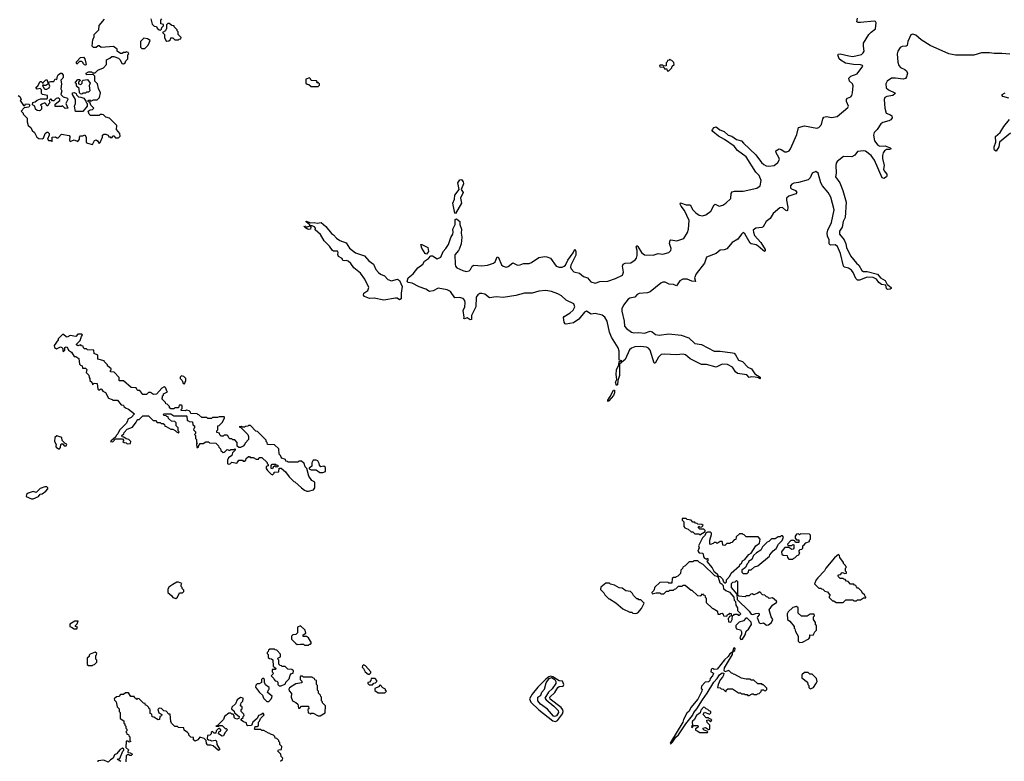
# Model space of a CAD drawing. Extents: x 2710666 to 2828562, y 857017 to 964538.
# Tile 57 of 138: x 2729244 to 2739410, y 897092 to 904749. Entities that reach past the tile are written whole.
import ezdxf

# ---------------------------------------------------------------- set-up
doc = ezdxf.new("R2010")
doc.units = 0

msp = doc.modelspace()

# ---------------------------------------------------------------- linework, layer by layer
at = {"layer": '0CON05XD'}
for points in [[(2729227, 903967), (2729246, 903956), (2729258, 903925), (2729250, 903915), (2729282, 903862), (2729298, 903862), (2729305, 903880), (2729338, 903878), (2729350, 903865), (2729340, 903845), (2729292, 903838), (2729260, 903805), (2729280, 903785), (2729280, 903775), (2729322, 903732), (2729320, 903695), (2729330, 903655), (2729360, 903635), (2729372, 903605), (2729398, 903585), (2729422, 903535), (2729443, 903523), (2729475, 903520), (2729490, 903525), (2729508, 903575), (2729523, 903587), (2729535, 903588), (2729548, 903575), (2729550, 903555), (2729530, 903515), (2729543, 903503), (2729565, 903500), (2729575, 903490), (2729580, 903495), (2729580, 903535), (2729615, 903540), (2729628, 903528), (2729642, 903528), (2729675, 903568), (2729755, 903552), (2729763, 903543), (2729758, 903505), (2729765, 903490), (2729805, 903508), (2729845, 903492), (2729862, 903515), (2729860, 903535), (2729872, 903548), (2729895, 903550), (2729915, 903560), (2729930, 903535), (2729932, 903482), (2729943, 903473), (2729995, 903460), (2730015, 903502), (2730035, 903510), (2730049, 903499), (2730065, 903470), (2730075, 903480), (2730100, 903535), (2730100, 903555), (2730113, 903567), (2730135, 903567), (2730157, 903557), (2730165, 903540), (2730178, 903538), (2730185, 903530), (2730198, 903532), (2730205, 903550), (2730215, 903550), (2730235, 903530), (2730265, 903530), (2730275, 903540), (2730280, 903545), (2730278, 903575), (2730242, 903615), (2730247, 903657), (2730173, 903733), (2730135, 903742), (2730110, 903765), (2730095, 903770), (2730075, 903770), (2730065, 903760), (2729975, 903760), (2729962, 903772), (2729950, 903805), (2729973, 903817), (2729995, 903820), (2730010, 903835), (2729980, 903865), (2729968, 903898), (2729952, 903902), (2729950, 903915), (2729965, 903920), (2729972, 903912), (2729985, 903910), (2730005, 903920), (2730045, 903920), (2730068, 903945), (2730080, 903995), (2730058, 904038), (2730047, 904087), (2730020, 904115), (2730020, 904165), (2730002, 904182), (2729935, 904180), (2729930, 904195), (2729955, 904210), (2729985, 904210), (2729995, 904200), (2730025, 904200), (2730052, 904228), (2730108, 904252), (2730140, 904285), (2730140, 904335), (2730175, 904350), (2730195, 904370), (2730215, 904370), (2730265, 904352), (2730282, 904335), (2730298, 904298), (2730315, 904292), (2730332, 904305), (2730340, 904325), (2730360, 904345), (2730360, 904385), (2730370, 904395), (2730365, 904410), (2730345, 904418), (2730335, 904410), (2730315, 904410), (2730302, 904398), (2730285, 904398), (2730250, 904425), (2730250, 904445), (2730212, 904472), (2730085, 904460), (2730065, 904480), (2730055, 904480), (2730035, 904460), (2730005, 904460), (2729992, 904475), (2729998, 904545), (2730012, 904568), (2730013, 904597), (2730060, 904645), (2730065, 904690), (2730120, 904755)], [(2730598, 904758), (2730613, 904703), (2730633, 904683), (2730658, 904678), (2730665, 904660), (2730683, 904643), (2730698, 904642), (2730708, 904652), (2730712, 904668), (2730730, 904685), (2730728, 904698), (2730700, 904705), (2730700, 904745), (2730712, 904758)], [(2733832, 901678), (2733822, 901745), (2733839, 901785), (2733844, 901825), (2733840, 901850), (2733821, 901871), (2733785, 901882), (2733735, 901878), (2733691, 901941), (2733659, 901959), (2733564, 901976), (2733512, 901948), (2733475, 901944), (2733437, 901967), (2733369, 901989), (2733295, 902027), (2733255, 902034), (2733244, 902045), (2733256, 902085), (2733306, 902125), (2733354, 902186), (2733406, 902224), (2733423, 902257), (2733465, 902282), (2733490, 902310), (2733505, 902312), (2733555, 902278), (2733592, 902298), (2733615, 902354), (2733645, 902385), (2733672, 902428), (2733695, 902500), (2733716, 902535), (2733719, 902555), (2733715, 902585), (2733741, 902635), (2733739, 902671), (2733740, 902685), (2733755, 902693), (2733787, 902665), (2733788, 902635), (2733806, 902585), (2733801, 902545), (2733810, 902505), (2733801, 902435), (2733785, 902387), (2733775, 902366), (2733738, 902322), (2733740, 902225), (2733744, 902205), (2733758, 902188), (2733819, 902159), (2733855, 902150), (2733885, 902156), (2733900, 902170), (2733917, 902205), (2733933, 902215), (2734015, 902209), (2734075, 902215), (2734135, 902235), (2734153, 902247), (2734175, 902300), (2734188, 902295), (2734218, 902218), (2734235, 902204), (2734265, 902195), (2734289, 902201), (2734335, 902239), (2734385, 902215), (2734412, 902218), (2734445, 902232), (2734505, 902232), (2734529, 902241), (2734605, 902294), (2734665, 902304), (2734685, 902302), (2734726, 902286), (2734784, 902204), (2734815, 902194), (2734846, 902194), (2734867, 902203), (2734879, 902215), (2734902, 902265), (2734960, 902340), (2734975, 902380), (2734987, 902355), (2734986, 902316), (2734934, 902215), (2734930, 902195), (2734937, 902175), (2734965, 902147), (2735025, 902132), (2735065, 902097), (2735105, 902082), (2735142, 902042), (2735185, 902027), (2735235, 902046), (2735315, 902048), (2735394, 902076), (2735468, 902112), (2735478, 902142), (2735469, 902205), (2735476, 902225), (2735495, 902236), (2735555, 902239), (2735599, 902271), (2735613, 902287), (2735620, 902315), (2735620, 902365), (2735608, 902405), (2735614, 902416), (2735625, 902408), (2735665, 902345), (2735695, 902321), (2735785, 902319), (2735835, 902334), (2735885, 902329), (2735945, 902345), (2735968, 902365), (2735971, 902385), (2735952, 902438), (2735959, 902471), (2735965, 902476), (2736027, 902467), (2736102, 902488), (2736140, 902550), (2736149, 902585), (2736157, 902675), (2736109, 902779), (2736073, 902825), (2736063, 902845), (2736065, 902858), (2736125, 902836), (2736165, 902837), (2736195, 902785), (2736224, 902754), (2736260, 902730), (2736295, 902722), (2736327, 902733), (2736378, 902772), (2736415, 902837), (2736425, 902844), (2736465, 902823), (2736505, 902835), (2736536, 902854), (2736587, 902903), (2736589, 902955), (2736599, 902971), (2736625, 902980), (2736715, 902980), (2736855, 903010), (2736888, 903035), (2736898, 903088), (2736879, 903139), (2736844, 903175), (2736743, 903333), (2736655, 903397), (2736622, 903442), (2736522, 903512), (2736459, 903545), (2736400, 903595), (2736394, 903605), (2736396, 903615), (2736415, 903636), (2736435, 903643), (2736472, 903612), (2736518, 903595), (2736558, 903558), (2736595, 903545), (2736645, 903513), (2736695, 903497), (2736717, 903473), (2736845, 903355), (2736904, 903274), (2736926, 903255), (2736951, 903241), (2736975, 903236), (2737035, 903245), (2737073, 903275), (2737087, 903305), (2737083, 903325), (2737053, 903375), (2737050, 903395), (2737085, 903415), (2737105, 903410), (2737145, 903385), (2737165, 903384), (2737187, 903395), (2737201, 903415), (2737266, 903565), (2737284, 903636), (2737345, 903652), (2737475, 903630), (2737495, 903634), (2737522, 903665), (2737535, 903725), (2737545, 903741), (2737575, 903748), (2737625, 903738), (2737685, 903749), (2737795, 903842), (2737800, 903855), (2737779, 903905), (2737780, 903925), (2737792, 903938), (2737825, 903952), (2737835, 903966), (2737844, 903995), (2737850, 904065), (2737841, 904085), (2737810, 904115), (2737806, 904145), (2737825, 904165), (2737889, 904191), (2737948, 904268), (2737945, 904276), (2737924, 904284), (2737853, 904287), (2737771, 904301), (2737725, 904326), (2737703, 904345), (2737691, 904385), (2737696, 904394), (2737715, 904395), (2737804, 904374), (2737845, 904370), (2737935, 904389), (2737953, 904405), (2737962, 904425), (2737955, 904475), (2737957, 904505), (2738011, 904595), (2738035, 904621), (2738081, 904655), (2738087, 904715), (2738079, 904729), (2738065, 904735), (2737925, 904721), (2737901, 904721), (2737888, 904728), (2737895, 904765)], [(2730765, 904528), (2730785, 904530), (2730800, 904545), (2730805, 904560), (2730825, 904560), (2730845, 904540), (2730885, 904540), (2730892, 904548), (2730908, 904552), (2730910, 904565), (2730880, 904595), (2730880, 904625), (2730870, 904635), (2730870, 904645), (2730840, 904675), (2730840, 904685), (2730815, 904690), (2730788, 904708), (2730775, 904710), (2730760, 904695), (2730760, 904655), (2730752, 904648), (2730748, 904632), (2730720, 904615), (2730740, 904595), (2730740, 904565), (2730754, 904534), (2730765, 904528)], [(2730535, 904450), (2730570, 904485), (2730590, 904535), (2730565, 904550), (2730525, 904558), (2730490, 904525), (2730490, 904465), (2730505, 904450), (2730535, 904450)], [(2739465, 904393), (2739385, 904401), (2739305, 904399), (2739255, 904408), (2739175, 904406), (2739095, 904383), (2738905, 904382), (2738837, 904395), (2738643, 904483), (2738552, 904542), (2738495, 904588), (2738465, 904599), (2738446, 904594), (2738412, 904525), (2738405, 904482), (2738395, 904474), (2738355, 904471), (2738335, 904461), (2738310, 904425), (2738302, 904395), (2738311, 904311), (2738321, 904275), (2738337, 904255), (2738384, 904235), (2738401, 904221), (2738411, 904195), (2738401, 904159), (2738389, 904141), (2738365, 904133), (2738285, 904146), (2738245, 904146), (2738200, 904115), (2738188, 904085), (2738190, 904045), (2738214, 904024), (2738279, 903995), (2738284, 903985), (2738257, 903965), (2738196, 903954), (2738176, 903944), (2738170, 903925), (2738177, 903835), (2738190, 903785), (2738236, 903765), (2738247, 903755), (2738251, 903735), (2738237, 903715), (2738217, 903703), (2738155, 903686), (2738136, 903674), (2738098, 903615), (2738066, 903584), (2738058, 903555), (2738069, 903499), (2738105, 903452), (2738125, 903443), (2738179, 903445), (2738231, 903425), (2738240, 903415), (2738225, 903407), (2738195, 903407), (2738174, 903396), (2738159, 903375), (2738153, 903347), (2738151, 903315), (2738169, 903245), (2738164, 903204), (2738169, 903189), (2738196, 903155), (2738198, 903135), (2738192, 903125), (2738165, 903108), (2738148, 903115), (2738070, 903300), (2738035, 903345), (2737975, 903390), (2737955, 903395), (2737895, 903388), (2737865, 903350), (2737835, 903334), (2737751, 903335), (2737683, 903285), (2737673, 903267), (2737669, 903245), (2737674, 903165), (2737667, 903125), (2737711, 903065), (2737742, 902985), (2737778, 902865), (2737765, 902705), (2737747, 902665), (2737735, 902607), (2737707, 902565), (2737708, 902535), (2737756, 902476), (2737775, 902435), (2737782, 902395), (2737820, 902310), (2737884, 902235), (2737909, 902215), (2737940, 902160), (2737955, 902150), (2737995, 902148), (2738101, 902121), (2738133, 902083), (2738180, 902055), (2738200, 902015), (2738208, 902012), (2738243, 901985), (2738243, 901975), (2738232, 901965), (2738203, 901963), (2738192, 901975), (2738188, 902008), (2738142, 902015), (2738115, 902037), (2738090, 902070), (2738055, 902086), (2737995, 902089), (2737915, 902059), (2737895, 902059), (2737875, 902077), (2737849, 902139), (2737832, 902162), (2737802, 902182), (2737758, 902195), (2737749, 902205), (2737719, 902335), (2737688, 902408), (2737665, 902424), (2737615, 902421), (2737601, 902435), (2737600, 902475), (2737585, 902515), (2737581, 902545), (2737589, 902575), (2737626, 902654), (2737652, 902785), (2737617, 902915), (2737590, 902965), (2737534, 903034), (2737516, 903066), (2737489, 903165), (2737465, 903180), (2737427, 903163), (2737406, 903115), (2737385, 903097), (2737285, 903069), (2737235, 903062), (2737215, 903052), (2737203, 903035), (2737202, 903012), (2737212, 903002), (2737254, 902984), (2737267, 902965), (2737258, 902952), (2737185, 902925), (2737162, 902905), (2737161, 902885), (2737176, 902814), (2737171, 902779), (2737165, 902774), (2737155, 902778), (2737120, 902810), (2737093, 902807), (2737023, 902747), (2736991, 902695), (2736952, 902665), (2736919, 902611), (2736905, 902604), (2736843, 902597), (2736818, 902575), (2736819, 902555), (2736832, 902522), (2736897, 902447), (2736941, 902375), (2736939, 902361), (2736935, 902356), (2736915, 902369), (2736870, 902410), (2736846, 902424), (2736795, 902434), (2736785, 902441), (2736729, 902539), (2736715, 902551), (2736695, 902535), (2736658, 902482), (2736600, 902450), (2736545, 902383), (2736519, 902371), (2736475, 902369), (2736434, 902336), (2736334, 902296), (2736316, 902235), (2736228, 902125), (2736211, 902085), (2736220, 902045), (2736185, 902048), (2736135, 902069), (2736091, 902069), (2736059, 902051), (2736025, 902001), (2735995, 902014), (2735949, 902019), (2735909, 902039), (2735885, 902040), (2735862, 902028), (2735755, 901939), (2735725, 901930), (2735640, 901920), (2735620, 901910), (2735594, 901885), (2735545, 901874), (2735527, 901863), (2735479, 901801), (2735462, 901765), (2735461, 901741), (2735485, 901637), (2735489, 901585), (2735509, 901559), (2735561, 901521), (2735584, 901514), (2735635, 901518), (2735695, 901511), (2735755, 901532), (2735775, 901526), (2735810, 901500), (2735845, 901490), (2735945, 901507), (2736075, 901492), (2736152, 901465), (2736215, 901404), (2736285, 901394), (2736415, 901326), (2736475, 901326), (2736605, 901309), (2736622, 901305), (2736635, 901290), (2736665, 901232), (2736705, 901220), (2736761, 901161), (2736800, 901145), (2736834, 901094), (2736888, 901058), (2736890, 901045), (2736885, 901042), (2736872, 901052), (2736838, 901058), (2736795, 901060), (2736775, 901053), (2736752, 901082), (2736655, 901096), (2736635, 901114), (2736602, 901162), (2736551, 901190), (2736497, 901193), (2736435, 901161), (2736335, 901188), (2736285, 901188), (2736165, 901246), (2736117, 901287), (2736095, 901296), (2736025, 901288), (2735903, 901297), (2735868, 901292), (2735838, 901265), (2735805, 901202), (2735795, 901202), (2735755, 901335), (2735737, 901357), (2735715, 901369), (2735654, 901374), (2735595, 901370), (2735562, 901358), (2735541, 901339), (2735495, 901240), (2735438, 901192), (2735438, 901075), (2735419, 901025), (2735415, 900980), (2735405, 900972), (2735396, 901005), (2735410, 901035), (2735402, 901085), (2735407, 901135), (2735430, 901185), (2735432, 901218), (2735460, 901225), (2735432, 901232), (2735433, 901325), (2735422, 901362), (2735355, 901471), (2735335, 901522), (2735308, 901635), (2735286, 901676), (2735259, 901699), (2735185, 901714), (2735145, 901709), (2735095, 901740), (2735075, 901729), (2735016, 901655), (2734962, 901618), (2734885, 901606), (2734875, 901610), (2734866, 901625), (2734857, 901675), (2734864, 901685), (2734929, 901721), (2734960, 901750), (2734975, 901785), (2734966, 901815), (2734885, 901852), (2734838, 901898), (2734799, 901919), (2734733, 901943), (2734675, 901953), (2734603, 901947), (2734535, 901925), (2734455, 901925), (2734365, 901900), (2734235, 901880), (2734165, 901886), (2734095, 901878), (2734045, 901914), (2734015, 901923), (2733995, 901921), (2733973, 901907), (2733958, 901885), (2733954, 901785), (2733909, 901695), (2733908, 901652), (2733895, 901650), (2733865, 901670), (2733835, 901660), (2733830, 901665), (2733832, 901678)], [(2729925, 904280), (2729912, 904282), (2729900, 904295), (2729900, 904305), (2729885, 904318), (2729863, 904317), (2729835, 904290), (2729830, 904295), (2729832, 904315), (2729872, 904358), (2729902, 904362), (2729918, 904345), (2729930, 904285), (2729925, 904280)], [(2735945, 904220), (2735978, 904252), (2735982, 904268), (2736000, 904285), (2735998, 904308), (2735978, 904328), (2735962, 904332), (2735955, 904340), (2735948, 904332), (2735932, 904328), (2735930, 904315), (2735920, 904305), (2735918, 904272), (2735895, 904270), (2735885, 904280), (2735855, 904280), (2735850, 904275), (2735852, 904262), (2735895, 904260), (2735900, 904240), (2735925, 904240), (2735930, 904220), (2735945, 904220)], [(2729445, 903808), (2729425, 903810), (2729408, 903825), (2729400, 903855), (2729378, 903868), (2729380, 903895), (2729405, 903900), (2729423, 903917), (2729458, 903932), (2729525, 903930), (2729530, 903935), (2729530, 903965), (2729480, 903975), (2729468, 903988), (2729470, 904025), (2729455, 904040), (2729423, 904033), (2729412, 904048), (2729430, 904065), (2729455, 904110), (2729465, 904110), (2729485, 904090), (2729490, 904105), (2729510, 904125), (2729525, 904130), (2729535, 904100), (2729565, 904112), (2729595, 904110), (2729612, 904138), (2729628, 904132), (2729633, 904167), (2729641, 904179), (2729665, 904197), (2729680, 904195), (2729692, 904175), (2729692, 904155), (2729690, 904145), (2729670, 904125), (2729677, 904085), (2729670, 904035), (2729678, 904015), (2729668, 903978), (2729693, 903953), (2729738, 903938), (2729740, 903925), (2729720, 903885), (2729740, 903835), (2729715, 903833), (2729685, 903858), (2729675, 903852), (2729612, 903852), (2729612, 903878), (2729660, 903915), (2729658, 903928), (2729648, 903938), (2729635, 903940), (2729620, 903935), (2729595, 903910), (2729582, 903912), (2729568, 903928), (2729562, 903928), (2729550, 903915), (2729552, 903902), (2729560, 903895), (2729542, 903878), (2729535, 903860), (2729525, 903860), (2729518, 903878), (2729505, 903890), (2729472, 903878), (2729460, 903865), (2729470, 903855), (2729468, 903825), (2729455, 903812), (2729445, 903808)], [(2729885, 903980), (2729872, 903982), (2729862, 903992), (2729857, 904037), (2729832, 904062), (2729830, 904085), (2729822, 904092), (2729820, 904105), (2729845, 904130), (2729865, 904130), (2729868, 904122), (2729850, 904105), (2729850, 904085), (2729875, 904080), (2729890, 904095), (2729890, 904115), (2729900, 904125), (2729945, 904130), (2729972, 904095), (2729962, 904065), (2729970, 904015), (2729955, 904000), (2729935, 904000), (2729925, 903990), (2729895, 903990), (2729885, 903980)], [(2732325, 904060), (2732338, 904072), (2732340, 904085), (2732325, 904100), (2732312, 904092), (2732320, 904105), (2732308, 904118), (2732255, 904120), (2732248, 904138), (2732235, 904150), (2732200, 904135), (2732200, 904095), (2732212, 904082), (2732228, 904078), (2732255, 904060), (2732325, 904060)], [(2729525, 904030), (2729550, 904045), (2729557, 904063), (2729545, 904090), (2729515, 904070), (2729495, 904070), (2729482, 904078), (2729480, 904065), (2729488, 904058), (2729492, 904042), (2729505, 904030), (2729525, 904030)], [(2729822, 903802), (2729810, 903855), (2729820, 903885), (2729820, 903925), (2729788, 903978), (2729790, 903995), (2729805, 903998), (2729827, 903987), (2729832, 903972), (2729852, 903952), (2729875, 903950), (2729905, 903938), (2729928, 903908), (2729930, 903895), (2729940, 903885), (2729940, 903855), (2729895, 903802), (2729822, 903802)], [(2739455, 903939), (2739396, 903956), (2739387, 903965), (2739386, 903975), (2739417, 903993)], [(2739472, 903578), (2739359, 903485), (2739353, 903435), (2739325, 903393), (2739310, 903400), (2739304, 903414), (2739304, 903435), (2739321, 903485), (2739319, 903541), (2739366, 903584), (2739403, 903645), (2739462, 903718)], [(2733745, 902748), (2733735, 902750), (2733716, 902855), (2733732, 902895), (2733735, 902938), (2733780, 902995), (2733768, 903065), (2733788, 903095), (2733805, 903099), (2733824, 903075), (2733826, 903055), (2733802, 902995), (2733823, 902965), (2733794, 902906), (2733804, 902855), (2733745, 902748)], [(2733005, 901854), (2732905, 901872), (2732855, 901869), (2732805, 901891), (2732794, 901905), (2732797, 901925), (2732838, 901952), (2732850, 901985), (2732809, 902070), (2732762, 902132), (2732695, 902186), (2732663, 902233), (2732637, 902257), (2732615, 902263), (2732595, 902258), (2732581, 902261), (2732573, 902283), (2732536, 902305), (2732530, 902325), (2732532, 902345), (2732525, 902358), (2732485, 902359), (2732475, 902367), (2732441, 902411), (2732386, 902465), (2732351, 902530), (2732295, 902580), (2732298, 902595), (2732289, 902609), (2732265, 902620), (2732240, 902620), (2732250, 902605), (2732248, 902585), (2732225, 902582), (2732200, 902595), (2732180, 902615), (2732185, 902620), (2732190, 902610), (2732215, 902610), (2732240, 902620), (2732240, 902635), (2732225, 902640), (2732200, 902665), (2732205, 902670), (2732242, 902652), (2732285, 902656), (2732315, 902649), (2732355, 902656), (2732405, 902612), (2732462, 902542), (2732485, 902526), (2732514, 902494), (2732548, 902468), (2732616, 902446), (2732649, 902389), (2732710, 902340), (2732805, 902309), (2732850, 902260), (2732898, 902225), (2732921, 902171), (2732948, 902138), (2732970, 902120), (2733010, 902105), (2733046, 902066), (2733084, 902054), (2733145, 902068), (2733165, 902057), (2733194, 901995), (2733182, 901925), (2733182, 901865), (2733165, 901858), (2733142, 901872), (2733125, 901872), (2733005, 901854)], [(2733445, 902328), (2733430, 902335), (2733395, 902390), (2733384, 902426), (2733395, 902426), (2733459, 902395), (2733466, 902354), (2733445, 902328)], [(2732208, 899882), (2732225, 899882), (2732277, 899893), (2732290, 899915), (2732290, 899975), (2732261, 899991), (2732228, 900035), (2732210, 900115), (2732193, 900133), (2732180, 900165), (2732155, 900190), (2732125, 900190), (2732115, 900180), (2732015, 900180), (2732008, 900188), (2731992, 900192), (2731988, 900208), (2731952, 900222), (2731942, 900232), (2731938, 900248), (2731922, 900262), (2731918, 900318), (2731875, 900360), (2731802, 900362), (2731800, 900385), (2731790, 900395), (2731788, 900408), (2731698, 900498), (2731682, 900502), (2731628, 900558), (2731605, 900560), (2731598, 900552), (2731575, 900550), (2731565, 900540), (2731545, 900540), (2731535, 900550), (2731510, 900545), (2731528, 900538), (2731600, 900465), (2731608, 900445), (2731608, 900415), (2731572, 900378), (2731570, 900365), (2731550, 900345), (2731525, 900330), (2731505, 900330), (2731490, 900345), (2731490, 900385), (2731465, 900410), (2731445, 900410), (2731435, 900420), (2731412, 900422), (2731402, 900432), (2731398, 900448), (2731385, 900460), (2731355, 900460), (2731345, 900450), (2731325, 900450), (2731312, 900462), (2731308, 900478), (2731280, 900485), (2731280, 900505), (2731290, 900515), (2731290, 900555), (2731305, 900560), (2731335, 900590), (2731358, 900635), (2731360, 900645), (2731355, 900650), (2731305, 900650), (2731285, 900640), (2731235, 900640), (2731225, 900630), (2731185, 900630), (2731175, 900640), (2731125, 900640), (2731095, 900670), (2731082, 900672), (2731075, 900680), (2731012, 900682), (2731008, 900698), (2730995, 900710), (2730965, 900718), (2730955, 900710), (2730912, 900712), (2730910, 900725), (2730920, 900735), (2730920, 900765), (2730915, 900770), (2730892, 900768), (2730885, 900740), (2730845, 900740), (2730835, 900730), (2730805, 900730), (2730792, 900742), (2730790, 900755), (2730778, 900768), (2730768, 900778), (2730752, 900782), (2730748, 900798), (2730710, 900835), (2730720, 900845), (2730720, 900865), (2730728, 900872), (2730730, 900885), (2730770, 900905), (2730762, 900912), (2730752, 900945), (2730745, 900952), (2730735, 900957), (2730712, 900945), (2730657, 900883), (2730625, 900880), (2730595, 900900), (2730575, 900900), (2730555, 900880), (2730515, 900880), (2730485, 900920), (2730465, 900920), (2730452, 900932), (2730448, 900948), (2730395, 900950), (2730315, 901020), (2730275, 901020), (2730270, 901025), (2730270, 901055), (2730218, 901108), (2730182, 901112), (2730180, 901125), (2730188, 901132), (2730190, 901145), (2730150, 901175), (2730150, 901185), (2730120, 901215), (2730116, 901226), (2730052, 901242), (2730050, 901285), (2730012, 901302), (2730008, 901338), (2729945, 901340), (2729935, 901350), (2729912, 901352), (2729902, 901362), (2729898, 901378), (2729882, 901382), (2729875, 901390), (2729845, 901380), (2729832, 901392), (2729832, 901398), (2729870, 901435), (2729881, 901479), (2729892, 901495), (2729885, 901502), (2729845, 901502), (2729825, 901478), (2729765, 901488), (2729735, 901472), (2729723, 901473), (2729695, 901500), (2729685, 901500), (2729640, 901455), (2729640, 901445), (2729600, 901385), (2729602, 901365), (2729625, 901352), (2729665, 901370), (2729680, 901365), (2729690, 901355), (2729690, 901325), (2729695, 901322), (2729710, 901335), (2729710, 901365), (2729725, 901372), (2729735, 901368), (2729747, 901337), (2729780, 901315), (2729805, 901270), (2729825, 901270), (2729855, 901250), (2729863, 901193), (2729872, 901182), (2729890, 901175), (2729892, 901152), (2729925, 901150), (2729938, 901138), (2729930, 901105), (2729957, 901077), (2729960, 901055), (2729970, 901045), (2729970, 901025), (2729990, 901005), (2729995, 900980), (2730013, 900997), (2730043, 900993), (2730050, 900935), (2730062, 900922), (2730083, 900937), (2730090, 900935), (2730102, 900912), (2730129, 900899), (2730162, 900842), (2730198, 900828), (2730205, 900820), (2730255, 900820), (2730292, 900772), (2730315, 900770), (2730320, 900755), (2730335, 900740), (2730368, 900728), (2730428, 900678), (2730395, 900640), (2730360, 900625), (2730357, 900603), (2730345, 900580), (2730275, 900510), (2730258, 900472), (2730240, 900455), (2730238, 900442), (2730188, 900402), (2730182, 900392), (2730205, 900390), (2730235, 900420), (2730305, 900420), (2730320, 900405), (2730310, 900395), (2730322, 900382), (2730345, 900380), (2730355, 900370), (2730388, 900372), (2730390, 900395), (2730370, 900415), (2730345, 900420), (2730318, 900438), (2730302, 900442), (2730300, 900455), (2730318, 900472), (2730322, 900488), (2730355, 900520), (2730408, 900542), (2730448, 900592), (2730452, 900608), (2730465, 900620), (2730478, 900622), (2730515, 900660), (2730575, 900660), (2730622, 900612), (2730645, 900610), (2730665, 900590), (2730695, 900590), (2730705, 900580), (2730725, 900580), (2730738, 900568), (2730742, 900552), (2730758, 900548), (2730805, 900520), (2730825, 900520), (2730848, 900508), (2730862, 900492), (2730878, 900488), (2730885, 900480), (2730890, 900495), (2730880, 900505), (2730880, 900535), (2730860, 900555), (2730858, 900588), (2730845, 900600), (2730812, 900602), (2730782, 900632), (2730778, 900648), (2730762, 900652), (2730755, 900660), (2730732, 900662), (2730730, 900675), (2730735, 900680), (2730805, 900680), (2730835, 900660), (2730965, 900660), (2730970, 900655), (2730972, 900612), (2730988, 900608), (2730995, 900600), (2731028, 900598), (2731030, 900565), (2731050, 900555), (2731050, 900535), (2731042, 900528), (2731040, 900515), (2731060, 900495), (2731060, 900475), (2731050, 900465), (2731060, 900455), (2731060, 900425), (2731070, 900415), (2731070, 900385), (2731080, 900375), (2731070, 900365), (2731072, 900332), (2731085, 900330), (2731090, 900335), (2731090, 900345), (2731108, 900372), (2731137, 900373), (2731165, 900390), (2731195, 900390), (2731205, 900380), (2731268, 900378), (2731298, 900348), (2731300, 900335), (2731318, 900318), (2731322, 900302), (2731345, 900280), (2731358, 900282), (2731385, 900310), (2731415, 900300), (2731425, 900310), (2731455, 900310), (2731468, 900318), (2731470, 900305), (2731442, 900278), (2731435, 900250), (2731400, 900225), (2731388, 900202), (2731390, 900165), (2731395, 900160), (2731418, 900162), (2731435, 900180), (2731485, 900170), (2731498, 900182), (2731505, 900200), (2731545, 900200), (2731552, 900192), (2731565, 900190), (2731578, 900202), (2731582, 900218), (2731605, 900240), (2731618, 900238), (2731625, 900230), (2731655, 900230), (2731685, 900210), (2731710, 900210), (2731715, 900230), (2731745, 900230), (2731798, 900178), (2731800, 900165), (2731810, 900155), (2731808, 900142), (2731790, 900135), (2731790, 900115), (2731804, 900094), (2731840, 900055), (2731855, 900050), (2731870, 900065), (2731872, 900078), (2731918, 900082), (2731922, 900118), (2731945, 900120), (2731989, 900079), (2732025, 900030), (2732075, 899980), (2732086, 899976), (2732154, 899914), (2732185, 899892), (2732208, 899882)], [(2730945, 900990), (2730960, 901025), (2730958, 901045), (2730940, 901065), (2730915, 901070), (2730902, 901058), (2730900, 901045), (2730920, 901025), (2730932, 900992), (2730945, 900990)], [(2735315, 900808), (2735315, 900822), (2735342, 900858), (2735374, 900925), (2735385, 900922), (2735384, 900895), (2735375, 900869), (2735325, 900814), (2735315, 900808)], [(2729655, 900318), (2729667, 900333), (2729668, 900362), (2729675, 900370), (2729688, 900368), (2729705, 900350), (2729725, 900350), (2729730, 900365), (2729712, 900372), (2729682, 900405), (2729680, 900435), (2729627, 900453), (2729607, 900435), (2729604, 900394), (2729622, 900362), (2729618, 900345), (2729622, 900335), (2729645, 900318), (2729655, 900318)], [(2731855, 900110), (2731840, 900115), (2731840, 900145), (2731852, 900158), (2731885, 900160), (2731892, 900152), (2731908, 900148), (2731908, 900132), (2731895, 900130), (2731888, 900138), (2731875, 900140), (2731862, 900128), (2731855, 900110)], [(2732375, 900072), (2732400, 900085), (2732400, 900125), (2732385, 900138), (2732352, 900132), (2732338, 900148), (2732337, 900167), (2732323, 900193), (2732305, 900202), (2732275, 900200), (2732262, 900175), (2732262, 900138), (2732232, 900118), (2732232, 900112), (2732255, 900100), (2732305, 900100), (2732343, 900073), (2732375, 900072)], [(2729365, 899800), (2729385, 899803), (2729440, 899825), (2729455, 899850), (2729477, 899853), (2729515, 899880), (2729536, 899904), (2729533, 899915), (2729524, 899924), (2729505, 899924), (2729455, 899907), (2729415, 899868), (2729385, 899877), (2729330, 899860), (2729313, 899845), (2729312, 899825), (2729365, 899800)], [(2736265, 899430), (2736320, 899465), (2736320, 899475), (2736308, 899488), (2736265, 899490), (2736250, 899505), (2736255, 899520), (2736265, 899510), (2736288, 899512), (2736300, 899525), (2736288, 899538), (2736245, 899540), (2736238, 899548), (2736222, 899552), (2736215, 899560), (2736195, 899560), (2736175, 899580), (2736135, 899590), (2736125, 899600), (2736082, 899598), (2736082, 899582), (2736100, 899565), (2736100, 899515), (2736112, 899502), (2736145, 899490), (2736175, 899460), (2736195, 899460), (2736215, 899440), (2736255, 899440), (2736265, 899430)], [(2736525, 898930), (2736540, 898945), (2736540, 898965), (2736577, 899003), (2736590, 899035), (2736675, 899110), (2736684, 899126), (2736697, 899135), (2736708, 899162), (2736730, 899175), (2736773, 899227), (2736795, 899240), (2736843, 899317), (2736882, 899345), (2736890, 899385), (2736868, 899408), (2736745, 899410), (2736725, 899430), (2736712, 899432), (2736705, 899440), (2736675, 899440), (2736642, 899408), (2736638, 899382), (2736622, 899378), (2736598, 899352), (2736582, 899348), (2736575, 899340), (2736545, 899340), (2736525, 899320), (2736502, 899322), (2736500, 899355), (2736495, 899360), (2736475, 899360), (2736445, 899342), (2736435, 899350), (2736415, 899350), (2736405, 899340), (2736375, 899330), (2736370, 899335), (2736368, 899375), (2736388, 899435), (2736387, 899447), (2736377, 899457), (2736345, 899458), (2736330, 899450), (2736315, 899420), (2736292, 899398), (2736252, 899315), (2736260, 899295), (2736245, 899260), (2736260, 899245), (2736292, 899242), (2736300, 899235), (2736303, 899203), (2736315, 899188), (2736335, 899180), (2736343, 899187), (2736350, 899185), (2736347, 899163), (2736340, 899155), (2736395, 899090), (2736410, 899055), (2736450, 899025), (2736450, 899015), (2736462, 899002), (2736475, 899000), (2736488, 898988), (2736500, 898975), (2736510, 898945), (2736525, 898930)], [(2737225, 899180), (2737235, 899190), (2737248, 899192), (2737272, 899218), (2737288, 899222), (2737290, 899235), (2737300, 899245), (2737292, 899252), (2737290, 899265), (2737302, 899278), (2737318, 899282), (2737328, 899292), (2737330, 899315), (2737342, 899328), (2737362, 899348), (2737398, 899362), (2737400, 899375), (2737410, 899385), (2737410, 899425), (2737398, 899438), (2737305, 899440), (2737295, 899430), (2737285, 899440), (2737265, 899438), (2737250, 899415), (2737250, 899395), (2737265, 899380), (2737288, 899378), (2737288, 899352), (2737255, 899350), (2737248, 899368), (2737232, 899372), (2737225, 899380), (2737218, 899372), (2737205, 899370), (2737170, 899335), (2737175, 899320), (2737215, 899320), (2737225, 899330), (2737238, 899328), (2737238, 899292), (2737228, 899282), (2737215, 899280), (2737185, 899300), (2737145, 899300), (2737125, 899280), (2737110, 899255), (2737112, 899232), (2737125, 899220), (2737168, 899218), (2737170, 899195), (2737185, 899180), (2737225, 899180)], [(2736755, 899030), (2736770, 899045), (2736772, 899068), (2736795, 899070), (2736832, 899098), (2736865, 899110), (2736985, 899210), (2736990, 899225), (2737024, 899266), (2737055, 899290), (2737080, 899335), (2737115, 899370), (2737130, 899405), (2737118, 899418), (2737105, 899420), (2737095, 899410), (2737075, 899410), (2737045, 899390), (2737005, 899390), (2736978, 899362), (2736960, 899355), (2736914, 899306), (2736895, 899270), (2736850, 899245), (2736820, 899215), (2736803, 899177), (2736770, 899155), (2736770, 899145), (2736755, 899130), (2736738, 899092), (2736700, 899065), (2736700, 899045), (2736712, 899032), (2736755, 899030)], [(2736585, 898530), (2736600, 898555), (2736602, 898598), (2736618, 898602), (2736625, 898610), (2736655, 898610), (2736662, 898602), (2736675, 898600), (2736690, 898615), (2736660, 898645), (2736657, 898677), (2736640, 898705), (2736637, 898737), (2736623, 898753), (2736620, 898785), (2736580, 898835), (2736535, 898852), (2736515, 898870), (2736510, 898905), (2736498, 898918), (2736475, 898930), (2736458, 898988), (2736445, 899000), (2736420, 899005), (2736300, 899125), (2736263, 899143), (2736245, 899160), (2736205, 899160), (2736195, 899150), (2736155, 899150), (2736115, 899110), (2736090, 899095), (2736088, 899082), (2736070, 899065), (2736068, 899032), (2736038, 899002), (2736022, 898998), (2736015, 898990), (2735995, 898990), (2735982, 898978), (2735978, 898932), (2735945, 898930), (2735935, 898940), (2735853, 898937), (2735802, 898888), (2735790, 898855), (2735770, 898835), (2735775, 898820), (2735815, 898832), (2735852, 898832), (2735865, 898820), (2735895, 898820), (2735922, 898848), (2735945, 898850), (2735955, 898860), (2735995, 898860), (2736005, 898870), (2736018, 898872), (2736045, 898900), (2736085, 898900), (2736095, 898910), (2736115, 898910), (2736175, 898860), (2736185, 898860), (2736242, 898802), (2736275, 898800), (2736295, 898820), (2736302, 898812), (2736318, 898808), (2736320, 898785), (2736330, 898775), (2736332, 898732), (2736392, 898672), (2736405, 898670), (2736438, 898648), (2736450, 898635), (2736452, 898612), (2736475, 898610), (2736482, 898618), (2736495, 898620), (2736508, 898608), (2736512, 898592), (2736545, 898590), (2736552, 898608), (2736568, 898612), (2736575, 898620), (2736588, 898618), (2736588, 898592), (2736572, 898588), (2736570, 898575), (2736560, 898565), (2736562, 898532), (2736585, 898530)], [(2737745, 898730), (2737775, 898760), (2737845, 898760), (2737855, 898750), (2737885, 898750), (2737895, 898760), (2737925, 898760), (2737955, 898780), (2737980, 898780), (2737980, 898785), (2737972, 898792), (2737968, 898808), (2737942, 898832), (2737940, 898845), (2737905, 898880), (2737895, 898880), (2737882, 898892), (2737878, 898908), (2737862, 898912), (2737855, 898920), (2737822, 898922), (2737798, 898948), (2737782, 898952), (2737768, 898968), (2737752, 898972), (2737745, 898980), (2737715, 898980), (2737692, 899002), (2737702, 899018), (2737718, 899022), (2737735, 899040), (2737748, 899038), (2737755, 899030), (2737780, 899035), (2737780, 899045), (2737770, 899055), (2737770, 899085), (2737780, 899095), (2737772, 899102), (2737770, 899115), (2737750, 899135), (2737750, 899145), (2737710, 899195), (2737707, 899217), (2737697, 899227), (2737655, 899193), (2737566, 899085), (2737552, 899058), (2737484, 898985), (2737468, 898965), (2737450, 898925), (2737495, 898880), (2737515, 898880), (2737522, 898872), (2737535, 898870), (2737555, 898850), (2737585, 898840), (2737610, 898805), (2737600, 898795), (2737602, 898782), (2737635, 898750), (2737648, 898748), (2737675, 898730), (2737745, 898730)], [(2730855, 898772), (2730874, 898786), (2730895, 898830), (2730925, 898832), (2730940, 898845), (2730938, 898858), (2730920, 898875), (2730920, 898885), (2730910, 898895), (2730910, 898915), (2730918, 898928), (2730885, 898940), (2730865, 898940), (2730825, 898918), (2730785, 898888), (2730772, 898865), (2730772, 898835), (2730815, 898800), (2730824, 898784), (2730855, 898772)], [(2735605, 898618), (2735625, 898623), (2735665, 898670), (2735690, 898725), (2735658, 898758), (2735635, 898760), (2735628, 898768), (2735615, 898770), (2735582, 898802), (2735570, 898825), (2735550, 898845), (2735503, 898853), (2735465, 898880), (2735433, 898883), (2735385, 898910), (2735345, 898920), (2735335, 898930), (2735295, 898930), (2735245, 898890), (2735240, 898865), (2735275, 898830), (2735285, 898810), (2735325, 898770), (2735335, 898770), (2735399, 898729), (2735470, 898665), (2735545, 898630), (2735565, 898630), (2735575, 898620), (2735605, 898618)], [(2736955, 898497), (2736975, 898502), (2737006, 898525), (2737019, 898555), (2737001, 898585), (2736982, 898655), (2737017, 898703), (2737060, 898735), (2737058, 898745), (2737015, 898778), (2736982, 898772), (2736968, 898788), (2736955, 898790), (2736938, 898808), (2736912, 898812), (2736885, 898840), (2736857, 898823), (2736825, 898812), (2736805, 898820), (2736793, 898817), (2736775, 898800), (2736745, 898800), (2736735, 898790), (2736668, 898798), (2736660, 898805), (2736660, 898945), (2736645, 898960), (2736628, 898942), (2736602, 898938), (2736590, 898925), (2736590, 898885), (2736648, 898818), (2736652, 898762), (2736775, 898642), (2736795, 898612), (2736815, 898607), (2736845, 898618), (2736875, 898620), (2736880, 898615), (2736880, 898605), (2736860, 898585), (2736858, 898575), (2736880, 898520), (2736895, 898514), (2736925, 898520), (2736955, 898497)], [(2737295, 898320), (2737325, 898322), (2737392, 898355), (2737402, 898375), (2737402, 898398), (2737436, 898394), (2737453, 898427), (2737470, 898445), (2737470, 898495), (2737462, 898502), (2737460, 898525), (2737440, 898555), (2737440, 898585), (2737450, 898595), (2737445, 898610), (2737405, 898610), (2737375, 898590), (2737315, 898590), (2737282, 898622), (2737280, 898675), (2737265, 898690), (2737225, 898680), (2737178, 898635), (2737168, 898615), (2737170, 898555), (2737195, 898540), (2737240, 898485), (2737240, 898465), (2737248, 898458), (2737253, 898433), (2737280, 898385), (2737282, 898332), (2737295, 898320)], [(2729835, 898460), (2729840, 898475), (2729822, 898482), (2729820, 898495), (2729838, 898512), (2729848, 898538), (2729815, 898540), (2729762, 898508), (2729762, 898482), (2729778, 898478), (2729805, 898460), (2729835, 898460)], [(2736688, 898348), (2736705, 898354), (2736735, 898398), (2736746, 898434), (2736768, 898455), (2736798, 898505), (2736797, 898527), (2736755, 898570), (2736742, 898568), (2736717, 898543), (2736673, 898527), (2736638, 898495), (2736638, 898475), (2736645, 898460), (2736685, 898448), (2736697, 898427), (2736698, 898405), (2736678, 898365), (2736688, 898348)], [(2732225, 898290), (2732235, 898300), (2732248, 898302), (2732258, 898315), (2732226, 898366), (2732205, 898380), (2732172, 898382), (2732172, 898398), (2732200, 898415), (2732190, 898445), (2732145, 898490), (2732112, 898478), (2732112, 898418), (2732095, 898400), (2732063, 898397), (2732050, 898385), (2732052, 898352), (2732090, 898310), (2732108, 898298), (2732145, 898302), (2732175, 898300), (2732185, 898290), (2732225, 898290)], [(2729995, 898080), (2730002, 898088), (2730018, 898092), (2730040, 898115), (2730040, 898135), (2730030, 898145), (2730030, 898185), (2730038, 898192), (2730040, 898205), (2730025, 898220), (2729972, 898198), (2729962, 898188), (2729960, 898175), (2729940, 898155), (2729942, 898092), (2729955, 898080), (2729995, 898080)], [(2731922, 897872), (2731945, 897872), (2731988, 897892), (2731992, 897908), (2732028, 897942), (2732035, 897980), (2732052, 897998), (2732068, 898002), (2732070, 898025), (2732055, 898040), (2732012, 898042), (2731985, 898070), (2731955, 898070), (2731948, 898078), (2731932, 898082), (2731920, 898095), (2731920, 898135), (2731912, 898142), (2731910, 898155), (2731938, 898172), (2731938, 898198), (2731898, 898238), (2731882, 898242), (2731875, 898250), (2731825, 898250), (2731812, 898238), (2731810, 898225), (2731800, 898215), (2731800, 898205), (2731810, 898195), (2731810, 898165), (2731822, 898152), (2731845, 898150), (2731858, 898138), (2731860, 898075), (2731872, 898062), (2731890, 898055), (2731885, 898040), (2731852, 898038), (2731850, 898015), (2731858, 898008), (2731860, 897995), (2731840, 897975), (2731868, 897948), (2731870, 897935), (2731882, 897922), (2731898, 897918), (2731908, 897908), (2731910, 897885), (2731922, 897872)], [(2735965, 897273), (2735985, 897288), (2736019, 897341), (2736046, 897364), (2736121, 897480), (2736190, 897565), (2736204, 897595), (2736236, 897635), (2736292, 897728), (2736343, 897795), (2736412, 897908), (2736446, 897945), (2736468, 897985), (2736495, 898006), (2736513, 898003), (2736510, 897980), (2736500, 897960), (2736475, 897932), (2736454, 897885), (2736450, 897855), (2736475, 897850), (2736485, 897840), (2736508, 897838), (2736535, 897810), (2736542, 897828), (2736555, 897840), (2736605, 897840), (2736665, 897800), (2736685, 897800), (2736695, 897790), (2736725, 897790), (2736735, 897780), (2736755, 897780), (2736762, 897772), (2736775, 897770), (2736805, 897790), (2736818, 897788), (2736825, 897780), (2736855, 897780), (2736862, 897788), (2736878, 897792), (2736898, 897812), (2736902, 897828), (2736925, 897830), (2736932, 897822), (2736945, 897820), (2736958, 897832), (2736958, 897848), (2736925, 897880), (2736912, 897882), (2736905, 897890), (2736865, 897890), (2736825, 897930), (2736795, 897930), (2736785, 897940), (2736745, 897940), (2736695, 897950), (2736628, 897988), (2736615, 897990), (2736608, 897998), (2736592, 898002), (2736565, 898030), (2736525, 898017), (2736518, 898028), (2736522, 898058), (2736604, 898195), (2736608, 898222), (2736626, 898235), (2736632, 898255), (2736625, 898262), (2736614, 898256), (2736602, 898218), (2736575, 898202), (2736557, 898173), (2736521, 898139), (2736445, 898042), (2736415, 898040), (2736408, 898048), (2736395, 898050), (2736382, 898038), (2736380, 898015), (2736398, 898008), (2736408, 897998), (2736398, 897975), (2736372, 897948), (2736368, 897925), (2736355, 897912), (2736322, 897908), (2736282, 897868), (2736280, 897845), (2736290, 897835), (2736288, 897815), (2736245, 897732), (2736172, 897648), (2736155, 897610), (2736132, 897588), (2736098, 897522), (2736090, 897495), (2735963, 897285), (2735960, 897275), (2735965, 897273)], [(2732843, 897993), (2732855, 897993), (2732870, 898005), (2732870, 898015), (2732815, 898076), (2732795, 898088), (2732790, 898085), (2732782, 898078), (2732780, 898065), (2732795, 898050), (2732812, 898015), (2732843, 897993)], [(2731815, 897710), (2731845, 897740), (2731850, 897765), (2731802, 897802), (2731812, 897828), (2731820, 897835), (2731820, 897855), (2731782, 897882), (2731770, 897905), (2731770, 897935), (2731755, 897950), (2731740, 897935), (2731740, 897905), (2731717, 897893), (2731695, 897890), (2731682, 897878), (2731678, 897858), (2731721, 897801), (2731750, 897775), (2731760, 897745), (2731795, 897710), (2731815, 897710)], [(2732345, 897560), (2732398, 897592), (2732400, 897665), (2732370, 897695), (2732370, 897705), (2732360, 897715), (2732360, 897755), (2732352, 897762), (2732350, 897775), (2732330, 897795), (2732330, 897815), (2732320, 897825), (2732320, 897875), (2732310, 897885), (2732310, 897925), (2732292, 897932), (2732288, 897948), (2732272, 897952), (2732265, 897960), (2732175, 897960), (2732165, 897970), (2732145, 897970), (2732140, 897965), (2732140, 897935), (2732158, 897918), (2732158, 897902), (2732095, 897892), (2732031, 897849), (2732022, 897835), (2732025, 897820), (2732052, 897792), (2732048, 897755), (2732060, 897715), (2732095, 897700), (2732115, 897680), (2732122, 897642), (2732135, 897640), (2732155, 897660), (2732225, 897660), (2732230, 897635), (2732220, 897625), (2732222, 897592), (2732238, 897588), (2732245, 897580), (2732255, 897590), (2732275, 897590), (2732325, 897560), (2732345, 897560)], [(2732885, 897880), (2732902, 897898), (2732918, 897902), (2732930, 897915), (2732930, 897925), (2732915, 897948), (2732874, 897946), (2732870, 897925), (2732855, 897910), (2732840, 897905), (2732840, 897895), (2732852, 897882), (2732885, 897880)], [(2734775, 897501), (2734796, 897514), (2734847, 897583), (2734854, 897605), (2734853, 897623), (2734836, 897646), (2734722, 897732), (2734717, 897755), (2734769, 897801), (2734801, 897855), (2734815, 897864), (2734855, 897868), (2734863, 897885), (2734848, 897918), (2734815, 897921), (2734747, 897965), (2734725, 897972), (2734706, 897965), (2734675, 897939), (2734593, 897857), (2734534, 897786), (2734507, 897735), (2734521, 897701), (2734603, 897623), (2734748, 897508), (2734775, 897501)], [(2734766, 897556), (2734755, 897559), (2734695, 897631), (2734622, 897682), (2734593, 897715), (2734595, 897755), (2734624, 897776), (2734634, 897806), (2734661, 897835), (2734678, 897902), (2734712, 897948), (2734735, 897957), (2734768, 897938), (2734781, 897915), (2734780, 897895), (2734741, 897839), (2734703, 897807), (2734666, 897745), (2734679, 897725), (2734760, 897660), (2734803, 897615), (2734806, 897594), (2734785, 897562), (2734766, 897556)], [(2737405, 897840), (2737415, 897842), (2737438, 897855), (2737465, 897890), (2737478, 897915), (2737470, 897945), (2737425, 897990), (2737402, 897992), (2737385, 898010), (2737345, 898010), (2737320, 897985), (2737320, 897955), (2737378, 897908), (2737380, 897885), (2737390, 897875), (2737390, 897855), (2737405, 897840)], [(2733015, 897800), (2733030, 897815), (2733022, 897822), (2733020, 897835), (2732992, 897852), (2732965, 897880), (2732948, 897862), (2732910, 897845), (2732912, 897822), (2732945, 897800), (2733015, 897800)], [(2731532, 897662), (2731520, 897675), (2731528, 897682), (2731530, 897695), (2731548, 897712), (2731552, 897735), (2731550, 897745), (2731525, 897752), (2731490, 897725), (2731472, 897685), (2731435, 897650), (2731430, 897635), (2731458, 897608), (2731462, 897592), (2731510, 897555), (2731508, 897532), (2731485, 897528), (2731470, 897535), (2731460, 897545), (2731460, 897565), (2731448, 897578), (2731435, 897580), (2731425, 897590), (2731405, 897590), (2731360, 897555), (2731348, 897522), (2731288, 897462), (2731270, 897455), (2731295, 897450), (2731305, 897460), (2731335, 897460), (2731365, 897430), (2731375, 897430), (2731388, 897418), (2731363, 897387), (2731350, 897355), (2731335, 897352), (2731298, 897375), (2731300, 897395), (2731320, 897405), (2731320, 897415), (2731305, 897430), (2731292, 897428), (2731272, 897408), (2731268, 897382), (2731252, 897382), (2731235, 897400), (2731222, 897388), (2731220, 897375), (2731208, 897362), (2731182, 897358), (2731180, 897325), (2731192, 897312), (2731215, 897310), (2731225, 897302), (2731265, 897310), (2731275, 897300), (2731278, 897265), (2731310, 897215), (2731295, 897202), (2731241, 897251), (2731219, 897259), (2731185, 897260), (2731172, 897275), (2731168, 897308), (2731148, 897328), (2731105, 897340), (2731085, 897312), (2731055, 897300), (2731040, 897315), (2731038, 897338), (2731012, 897342), (2730992, 897362), (2730990, 897375), (2730978, 897388), (2730942, 897412), (2730938, 897438), (2730885, 897440), (2730875, 897450), (2730845, 897450), (2730810, 897485), (2730803, 897503), (2730798, 897578), (2730785, 897580), (2730758, 897608), (2730732, 897612), (2730708, 897638), (2730685, 897640), (2730670, 897625), (2730682, 897592), (2730710, 897575), (2730708, 897562), (2730690, 897555), (2730688, 897522), (2730675, 897520), (2730628, 897548), (2730612, 897552), (2730608, 897578), (2730590, 897585), (2730590, 897625), (2730582, 897632), (2730578, 897648), (2730558, 897668), (2730542, 897672), (2730538, 897688), (2730522, 897692), (2730478, 897738), (2730465, 897740), (2730455, 897730), (2730445, 897740), (2730432, 897742), (2730425, 897760), (2730392, 897762), (2730368, 897798), (2730335, 897800), (2730315, 897780), (2730285, 897780), (2730268, 897762), (2730242, 897758), (2730220, 897735), (2730222, 897722), (2730240, 897705), (2730250, 897655), (2730270, 897635), (2730270, 897605), (2730280, 897595), (2730280, 897535), (2730318, 897508), (2730320, 897485), (2730328, 897478), (2730330, 897465), (2730340, 897455), (2730340, 897435), (2730350, 897425), (2730350, 897405), (2730340, 897395), (2730348, 897388), (2730352, 897372), (2730368, 897368), (2730370, 897355), (2730380, 897345), (2730380, 897305), (2730390, 897295), (2730375, 897290), (2730365, 897300), (2730345, 897300), (2730340, 897235), (2730370, 897205), (2730360, 897195), (2730362, 897182), (2730385, 897180), (2730410, 897165), (2730395, 897150), (2730382, 897152), (2730375, 897160), (2730355, 897160), (2730342, 897148), (2730340, 897085)], [(2731938, 897092), (2731958, 897112), (2731960, 897125), (2731945, 897140), (2731940, 897165), (2731910, 897195), (2731915, 897210), (2731948, 897212), (2731950, 897245), (2731930, 897265), (2731930, 897285), (2731920, 897295), (2731918, 897308), (2731898, 897328), (2731882, 897332), (2731878, 897348), (2731865, 897360), (2731832, 897372), (2731828, 897378), (2731812, 897382), (2731765, 897410), (2731745, 897410), (2731735, 897420), (2731675, 897420), (2731670, 897425), (2731675, 897450), (2731695, 897450), (2731708, 897462), (2731710, 897495), (2731720, 897505), (2731730, 897535), (2731768, 897572), (2731758, 897588), (2731735, 897570), (2731710, 897565), (2731697, 897533), (2731652, 897495), (2731639, 897461), (2731598, 897458), (2731590, 897465), (2731585, 897490), (2731555, 897498), (2731530, 897515), (2731532, 897528), (2731550, 897545), (2731550, 897555), (2731560, 897565), (2731558, 897578), (2731530, 897605), (2731530, 897625), (2731540, 897635), (2731540, 897655), (2731532, 897662)], [(2736345, 897390), (2736348, 897398), (2736312, 897412), (2736302, 897422), (2736300, 897435), (2736325, 897440), (2736355, 897420), (2736368, 897422), (2736370, 897465), (2736342, 897492), (2736340, 897515), (2736355, 897520), (2736375, 897500), (2736390, 897515), (2736378, 897528), (2736362, 897532), (2736355, 897540), (2736332, 897542), (2736300, 897575), (2736315, 897600), (2736365, 897580), (2736378, 897592), (2736380, 897605), (2736362, 897612), (2736348, 897628), (2736332, 897632), (2736318, 897648), (2736305, 897650), (2736275, 897620), (2736268, 897592), (2736232, 897565), (2736209, 897521), (2736192, 897505), (2736188, 897495), (2736190, 897465), (2736182, 897458), (2736180, 897445), (2736188, 897442), (2736205, 897460), (2736245, 897460), (2736250, 897445), (2736222, 897428), (2736222, 897412), (2736238, 897408), (2736265, 897390), (2736345, 897390)], [(2730288, 897088), (2730250, 897115), (2730278, 897122), (2730310, 897195), (2730320, 897205), (2730318, 897218), (2730307, 897227), (2730280, 897215), (2730245, 897170), (2730222, 897158), (2730210, 897125), (2730182, 897108), (2730158, 897082), (2730113, 897103), (2730050, 897095), (2730050, 897085)]]:
    msp.add_lwpolyline(points, dxfattribs=at)

doc.saveas('drawing.dxf')
